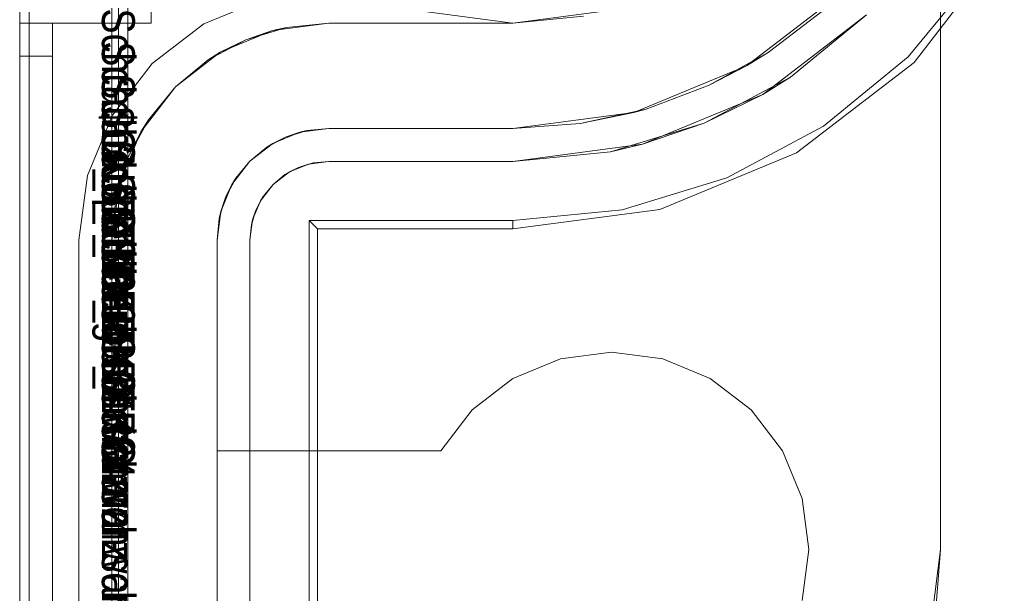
# Model space of a CAD drawing. Extents: x -620 to 300, y 62 to 1112.
# Tile 79 of 226: x -158.055 to -157.755, y 270.379 to 270.553. Entities that reach past the tile are written whole.
import ezdxf

# ---------------------------------------------------------------- set-up
doc = ezdxf.new("R2010")
doc.units = 0
doc.layers.get('0').update_dxf_attribs({"lineweight": 13})
doc.layers.add('AM_6', color=2, linetype='Continuous', lineweight=35, true_color=0xffff00)
doc.styles.get("Standard").update_dxf_attribs({"font": 'ARIALN.TTF'})

# ---------------------------------------------------------------- blocks, each defined once
blk = doc.blocks.new('Blockreferenz-A06CPVWWL0')
at = {"color": 251, "linetype": 'ByBlock', "lineweight": -2, "ltscale": 0.13, "true_color": 0x636363}
for p, q in [((-158.05474, 270.6621), (-158.05474, 267.3621)), ((-158.02186, 270.6621), (-158.02186, 267.3621)), ((-158.05186, 270.64178), (-158.05186, 267.3841)), ((-157.78275, 270.54011), (-157.75533, 270.57584)), ((-157.78453, 270.5419), (-157.76339, 270.56766)), ((-157.99874, 270.55192), (-157.98041, 270.55952)), ((-157.98041, 270.55952), (-157.99874, 270.55192)), ((-157.93321, 270.55585), (-157.90474, 270.5521)), ((-157.90474, 270.5521), (-157.87627, 270.55585)), ((-157.79726, 270.55462), (-157.82874, 270.53047)), ((-157.8203, 270.53572), (-157.79726, 270.55462)), ((-158.01448, 270.53984), (-157.99874, 270.55192)), ((-157.99874, 270.55192), (-158.01448, 270.53984)), ((-157.8103, 270.52075), (-157.78453, 270.5419)), ((-158.02656, 270.5241), (-158.01448, 270.53984)), ((-158.01448, 270.53984), (-158.02656, 270.5241)), ((-157.81848, 270.51269), (-157.78275, 270.54011)), ((-157.8203, 270.53572), (-157.84658, 270.52168)), ((-157.82874, 270.53047), (-157.8203, 270.53572)), ((-157.82874, 270.53047), (-157.8654, 270.51528)), ((-157.84658, 270.52168), (-157.82874, 270.53047)), ((-158.03415, 270.50578), (-158.02656, 270.5241)), ((-158.02656, 270.5241), (-158.03415, 270.50578)), ((-157.84658, 270.52168), (-157.87509, 270.51303)), ((-157.8654, 270.51528), (-157.84658, 270.52168)), ((-157.83969, 270.50505), (-157.8103, 270.52075)), ((-157.8654, 270.51528), (-157.90474, 270.5101)), ((-157.87509, 270.51303), (-157.8654, 270.51528)), ((-157.90474, 270.5101), (-157.87509, 270.51303)), ((-157.86009, 270.49545), (-157.81848, 270.51269)), ((-157.97408, 270.50606), (-157.96993, 270.50828)), ((-157.97274, 270.50689), (-157.96695, 270.50929)), ((-157.96993, 270.50828), (-157.97274, 270.50689)), ((-157.96993, 270.50828), (-157.96543, 270.50964)), ((-157.96695, 270.50929), (-157.96993, 270.50828)), ((-157.96695, 270.50929), (-157.96074, 270.5101)), ((-157.96543, 270.50964), (-157.96695, 270.50929)), ((-157.96074, 270.5101), (-157.96543, 270.50964)), ((-157.96543, 270.50964), (-157.96074, 270.5101)), ((-157.96074, 270.5101), (-157.90474, 270.5101)), ((-157.90474, 270.5101), (-157.96074, 270.5101)), ((-157.96074, 270.5101), (-157.96074, 270.5101)), ((-157.90474, 270.5101), (-157.90474, 270.5101)), ((-158.03674, 270.4861), (-158.03415, 270.50578)), ((-158.03415, 270.50578), (-158.03674, 270.4861)), ((-157.97771, 270.50308), (-157.97274, 270.50689)), ((-157.97408, 270.50606), (-157.97771, 270.50308)), ((-157.97771, 270.50308), (-157.97408, 270.50606)), ((-157.97274, 270.50689), (-157.97408, 270.50606)), ((-157.87158, 270.49537), (-157.83969, 270.50505)), ((-157.98153, 270.4981), (-157.97771, 270.50308)), ((-157.97771, 270.50308), (-157.9807, 270.49944)), ((-157.9807, 270.49944), (-157.97771, 270.50308)), ((-157.98292, 270.49529), (-157.9807, 270.49944)), ((-157.9807, 270.49944), (-157.98153, 270.4981)), ((-157.98393, 270.49232), (-157.98153, 270.4981)), ((-157.98153, 270.4981), (-157.98292, 270.49529)), ((-157.90474, 270.48957), (-157.86009, 270.49545)), ((-157.98428, 270.49079), (-157.98292, 270.49529)), ((-157.98292, 270.49529), (-157.98393, 270.49232)), ((-157.90474, 270.4921), (-157.87158, 270.49537)), ((-157.98474, 270.4861), (-157.98393, 270.49232)), ((-157.98428, 270.49079), (-157.98474, 270.4861)), ((-157.98474, 270.4861), (-157.98428, 270.49079)), ((-157.98393, 270.49232), (-157.98428, 270.49079)), ((-157.96674, 270.4921), (-157.90474, 270.4921)), ((-157.96421, 270.48957), (-157.96674, 270.4921)), ((-157.96674, 267.5321), (-157.96674, 270.4921)), ((-157.96421, 270.48957), (-157.90474, 270.48957)), ((-157.96421, 267.53464), (-157.96421, 270.48957)), ((-157.90474, 270.4921), (-157.90474, 270.48957)), ((-158.03674, 270.4861), (-158.03674, 270.4861)), ((-158.03674, 267.5381), (-158.03674, 270.4861)), ((-158.03674, 270.4861), (-158.03674, 267.5381)), ((-157.98474, 267.5381), (-157.98474, 270.4861)), ((-157.98474, 270.4861), (-157.98474, 267.5381)), ((-157.98474, 270.4861), (-157.98474, 270.4861))]:
    blk.add_line(p, q, dxfattribs=at)
blk = doc.blocks.new('Blockreferenz-A06CPVX4L0')
at = {"color": 9, "linetype": 'ByBlock', "lineweight": -2, "ltscale": 0.13, "true_color": 0xc1c9c4}
for p, q in [((-158.05474, 270.6621), (-158.05474, 267.3621)), ((-158.05474, 267.3621), (-158.05474, 270.6621)), ((-158.02674, 267.3621), (-158.02674, 270.6621)), ((-158.02674, 270.6621), (-158.02674, 270.4861)), ((-158.02474, 269.3121), (-158.02474, 270.6621)), ((-157.77474, 270.60497), (-157.77474, 270.3921)), ((-157.77474, 270.3921), (-157.77474, 270.58684)), ((-157.80433, 270.5617), (-157.83374, 270.53913)), ((-158.05474, 270.55987), (-158.05474, 270.5521)), ((-158.05474, 270.5521), (-158.05474, 270.55987)), ((-158.01474, 270.5521), (-158.01474, 270.55987)), ((-158.01474, 270.5521), (-158.01474, 270.55987)), ((-157.87627, 270.55585), (-157.90474, 270.5521)), ((-157.82712, 270.5432), (-157.8108, 270.55563)), ((-157.90474, 270.5521), (-157.88328, 270.55422)), ((-158.05474, 270.5521), (-158.05474, 270.55191)), ((-158.04974, 270.5521), (-158.05474, 270.5521)), ((-158.05474, 270.5521), (-158.04474, 270.5521)), ((-158.05474, 270.5521), (-158.05474, 269.0121)), ((-158.05474, 270.5521), (-158.05474, 270.5521)), ((-158.04974, 270.5521), (-158.05474, 270.5521)), ((-158.05474, 270.55176), (-158.05474, 270.5521)), ((-158.05474, 269.0121), (-158.05474, 270.5521)), ((-158.05474, 270.5521), (-158.04474, 270.5521)), ((-158.05474, 270.55191), (-158.05474, 270.55134)), ((-158.05474, 270.55077), (-158.05474, 270.55176)), ((-158.05474, 270.55134), (-158.05474, 270.55042)), ((-158.05474, 270.54918), (-158.05474, 270.55077)), ((-158.05474, 270.55042), (-158.05474, 270.54918)), ((-158.04474, 270.5521), (-158.04974, 270.5521)), ((-158.04474, 270.5521), (-158.04974, 270.5521)), ((-158.04474, 270.55191), (-158.04474, 270.5521)), ((-158.04474, 270.5521), (-158.01474, 270.5521)), ((-158.04474, 269.0121), (-158.04474, 270.5521)), ((-158.04474, 270.5521), (-158.04474, 270.5521)), ((-158.04474, 270.55191), (-158.04474, 270.5521)), ((-158.04474, 270.5521), (-158.04474, 270.5521)), ((-158.04474, 270.5521), (-158.01474, 270.5521)), ((-158.04474, 270.5521), (-158.04474, 269.0121)), ((-158.04474, 270.55134), (-158.04474, 270.55191)), ((-158.04474, 270.55134), (-158.04474, 270.55191)), ((-158.04474, 270.55042), (-158.04474, 270.55134)), ((-158.04474, 270.55042), (-158.04474, 270.55134)), ((-158.04474, 270.54918), (-158.04474, 270.55042)), ((-158.04474, 270.54918), (-158.04474, 270.55042)), ((-158.01474, 270.5521), (-158.01474, 270.5521)), ((-157.97782, 270.54986), (-157.99374, 270.54326)), ((-157.986, 270.54708), (-157.97362, 270.55084)), ((-157.97782, 270.54986), (-157.986, 270.54708)), ((-157.96074, 270.5521), (-157.97782, 270.54986)), ((-157.97362, 270.55084), (-157.97782, 270.54986)), ((-157.97362, 270.55084), (-157.96074, 270.5521)), ((-157.96074, 270.5521), (-157.97362, 270.55084)), ((-157.90474, 270.5521), (-157.96074, 270.5521)), ((-157.96074, 270.5521), (-157.94378, 270.5521)), ((-157.96074, 270.5521), (-157.96074, 270.5521)), ((-157.94378, 270.5521), (-157.92464, 270.5521)), ((-157.92464, 270.5521), (-157.90474, 270.5521)), ((-157.90474, 270.5521), (-157.90474, 270.5521)), ((-158.05474, 270.54918), (-158.05474, 270.54766)), ((-158.05474, 270.5471), (-158.05474, 270.54918)), ((-158.05474, 270.54766), (-158.05474, 270.54593)), ((-158.05474, 270.54469), (-158.05474, 270.5471)), ((-158.04474, 270.54766), (-158.04474, 270.54918)), ((-158.04474, 270.54766), (-158.04474, 270.54918)), ((-158.04474, 270.54593), (-158.04474, 270.54766)), ((-158.04474, 270.54593), (-158.04474, 270.54766)), ((-157.99741, 270.54098), (-157.986, 270.54708)), ((-157.986, 270.54708), (-157.99374, 270.54326)), ((-158.05474, 270.54593), (-158.05474, 270.54406)), ((-158.05474, 270.5421), (-158.05474, 270.54469)), ((-158.05474, 270.54406), (-158.05474, 270.5421)), ((-158.04474, 270.54406), (-158.04474, 270.54593)), ((-158.04474, 270.54406), (-158.04474, 270.54593)), ((-158.04474, 270.5421), (-158.04474, 270.54406)), ((-158.04474, 270.5421), (-158.04474, 270.54406)), ((-158.05474, 270.5421), (-158.04974, 270.5421)), ((-158.05474, 270.5421), (-158.05474, 269.0121)), ((-158.04974, 270.5421), (-158.05474, 270.5421)), ((-158.05474, 267.4821), (-158.05474, 270.5421)), ((-158.04974, 270.5421), (-158.04474, 270.5421)), ((-158.04474, 270.5421), (-158.04974, 270.5421)), ((-158.04474, 269.0121), (-158.04474, 270.5421)), ((-158.04474, 267.4821), (-158.04474, 270.5421)), ((-157.99374, 270.54326), (-158.00741, 270.53277)), ((-158.00741, 270.53277), (-157.99741, 270.54098)), ((-157.99741, 270.54098), (-158.00741, 270.53277)), ((-157.99374, 270.54326), (-157.99741, 270.54098)), ((-157.82712, 270.5432), (-157.84506, 270.53326)), ((-157.83374, 270.53913), (-157.82712, 270.5432)), ((-157.83374, 270.53913), (-157.86799, 270.52494)), ((-157.84506, 270.53326), (-157.83374, 270.53913)), ((-158.00741, 270.53277), (-158.0179, 270.5191)), ((-158.01562, 270.52277), (-158.00741, 270.53277)), ((-158.00741, 270.53277), (-158.01562, 270.52277)), ((-157.86425, 270.526), (-157.84506, 270.53326)), ((-157.86425, 270.526), (-157.88428, 270.52159)), ((-157.86799, 270.52494), (-157.86425, 270.526)), ((-158.02172, 270.51136), (-158.01562, 270.52277)), ((-158.01562, 270.52277), (-158.0179, 270.5191)), ((-157.86799, 270.52494), (-157.90474, 270.5201)), ((-157.88428, 270.52159), (-157.86799, 270.52494)), ((-157.96954, 270.51895), (-157.96074, 270.5201)), ((-157.96738, 270.51945), (-157.96954, 270.51895)), ((-157.96866, 270.51906), (-157.96738, 270.51945)), ((-157.96074, 270.5201), (-157.96738, 270.51945)), ((-157.96074, 270.5201), (-157.90474, 270.5201)), ((-157.90474, 270.5201), (-157.96074, 270.5201)), ((-157.96074, 270.5201), (-157.96074, 270.5201)), ((-157.90474, 270.5201), (-157.88428, 270.52159)), ((-157.88428, 270.52159), (-157.90474, 270.5201)), ((-157.90474, 270.5201), (-157.90474, 270.5201)), ((-158.0179, 270.5191), (-158.02449, 270.50319)), ((-158.0179, 270.5191), (-158.02172, 270.51136)), ((-157.97774, 270.51555), (-157.96954, 270.51895)), ((-157.97375, 270.51752), (-157.97774, 270.51555)), ((-157.97637, 270.51612), (-157.97375, 270.51752)), ((-157.96954, 270.51895), (-157.97375, 270.51752)), ((-157.97375, 270.51752), (-157.97091, 270.51838)), ((-157.97091, 270.51838), (-157.96866, 270.51906)), ((-157.98478, 270.51015), (-157.97774, 270.51555)), ((-157.97963, 270.51437), (-157.98478, 270.51015)), ((-157.97774, 270.51555), (-157.97963, 270.51437)), ((-157.97963, 270.51437), (-157.97845, 270.51501)), ((-157.97845, 270.51501), (-157.97637, 270.51612)), ((-158.02547, 270.49898), (-158.02172, 270.51136)), ((-158.02172, 270.51136), (-158.02449, 270.50319)), ((-157.99019, 270.5031), (-157.98478, 270.51015)), ((-157.98478, 270.51015), (-157.98901, 270.50499)), ((-157.98901, 270.50499), (-157.99019, 270.5031)), ((-157.98964, 270.50381), (-157.98901, 270.50499)), ((-158.02449, 270.50319), (-158.02674, 270.4861)), ((-158.02449, 270.50319), (-158.02547, 270.49898)), ((-157.99358, 270.4949), (-157.99019, 270.5031)), ((-157.99019, 270.5031), (-157.99215, 270.49912)), ((-157.99215, 270.49912), (-157.99076, 270.50173)), ((-157.99076, 270.50173), (-157.98964, 270.50381)), ((-158.02674, 270.4861), (-158.02547, 270.49898)), ((-158.02547, 270.49898), (-158.02674, 270.4861)), ((-157.99215, 270.49912), (-157.99358, 270.4949)), ((-157.99302, 270.49628), (-157.99215, 270.49912)), ((-157.9937, 270.49402), (-157.99302, 270.49628)), ((-157.99474, 270.4861), (-157.99358, 270.4949)), ((-157.99409, 270.49274), (-157.99474, 270.4861)), ((-157.99358, 270.4949), (-157.99409, 270.49274)), ((-157.99409, 270.49274), (-157.9937, 270.49402)), ((-158.02674, 270.4861), (-158.02674, 267.5381)), ((-158.02674, 270.4861), (-158.02674, 270.4861)), ((-157.99474, 267.5381), (-157.99474, 270.4861)), ((-157.99474, 270.4861), (-157.99474, 270.4221)), ((-157.99474, 270.4861), (-157.99474, 270.4861)), ((-157.87474, 270.4521), (-157.89027, 270.45006)), ((-157.89027, 270.45006), (-157.87474, 270.4521)), ((-157.85921, 270.45006), (-157.87474, 270.4521)), ((-157.87474, 270.4521), (-157.85921, 270.45006)), ((-157.89027, 270.45006), (-157.90474, 270.44407)), ((-157.90474, 270.44407), (-157.89027, 270.45006)), ((-157.84474, 270.44407), (-157.85921, 270.45006)), ((-157.85921, 270.45006), (-157.84474, 270.44407)), ((-157.90474, 270.44407), (-157.91717, 270.43453)), ((-157.91717, 270.43453), (-157.90474, 270.44407)), ((-157.83232, 270.43453), (-157.84474, 270.44407)), ((-157.84474, 270.44407), (-157.83232, 270.43453)), ((-157.91717, 270.43453), (-157.9267, 270.4221)), ((-157.9267, 270.4221), (-157.91717, 270.43453)), ((-157.82278, 270.4221), (-157.83232, 270.43453)), ((-157.83232, 270.43453), (-157.82278, 270.4221)), ((-157.99474, 270.4221), (-157.99474, 270.3621)), ((-157.9267, 270.4221), (-157.99474, 270.4221)), ((-157.99474, 270.4221), (-157.9267, 270.4221)), ((-157.99474, 270.4221), (-157.99474, 270.4221)), ((-157.9267, 270.4221), (-157.9267, 270.4221)), ((-157.81679, 270.40763), (-157.82278, 270.4221)), ((-157.82278, 270.4221), (-157.81679, 270.40763)), ((-157.81474, 270.3921), (-157.81679, 270.40763)), ((-157.81679, 270.40763), (-157.81474, 270.3921)), ((-157.81679, 270.37658), (-157.81474, 270.3921)), ((-157.81474, 270.3921), (-157.81679, 270.37658)), ((-157.77474, 270.3921), (-157.77785, 270.36738)), ((-157.77596, 270.37656), (-157.77474, 270.3921)), ((-157.77474, 270.3921), (-157.77474, 270.3921))]:
    blk.add_line(p, q, dxfattribs=at)
blk = doc.blocks.new('Blockreferenz-A06CPVXAL0')
at = {"layer": 'AM_6', "char_height": 0.01, "attachment_point": 1, "rotation": 270}
for s, insert in [('{\\fArial Narrow;Schraube_TK34mm-schwarz}', (-158.01974, 270.55658)), ('{\\fArial Narrow;Schraube_TK34mm-schwarz}', (-158.01974, 270.54658)), ('{\\fArial Narrow;Schraube_TK34mm-schwarz}', (-158.01974, 270.53658)), ('{\\fArial Narrow;$CNSORDERNO.}', (-158.01974, 270.52668)), ('{\\fArial Narrow;Schraube_TK34mm-schwarz}', (-158.01974, 270.51658)), ('{\\fArial Narrow;Spelsberg}', (-158.01974, 270.50658)), ('{\\fArial Narrow;Schraube_TK34mm-schwarz}', (-158.01974, 270.49658)), ('{\\fArial Narrow;SPELSBERG}', (-158.01974, 270.48658)), ('{\\fArial Narrow;1}', (-158.01974, 270.47588))]:
    blk.add_mtext(s, dxfattribs=dict(at, insert=insert))

msp = doc.modelspace()

# ---------------------------------------------------------------- block references
at = {"ltscale": 0.13}
for name in ['Blockreferenz-A06CPVWWL0', 'Blockreferenz-A06CPVX4L0', 'Blockreferenz-A06CPVXAL0']:
    msp.add_blockref(name, (0, 0), dxfattribs=at)

doc.saveas('drawing.dxf')
